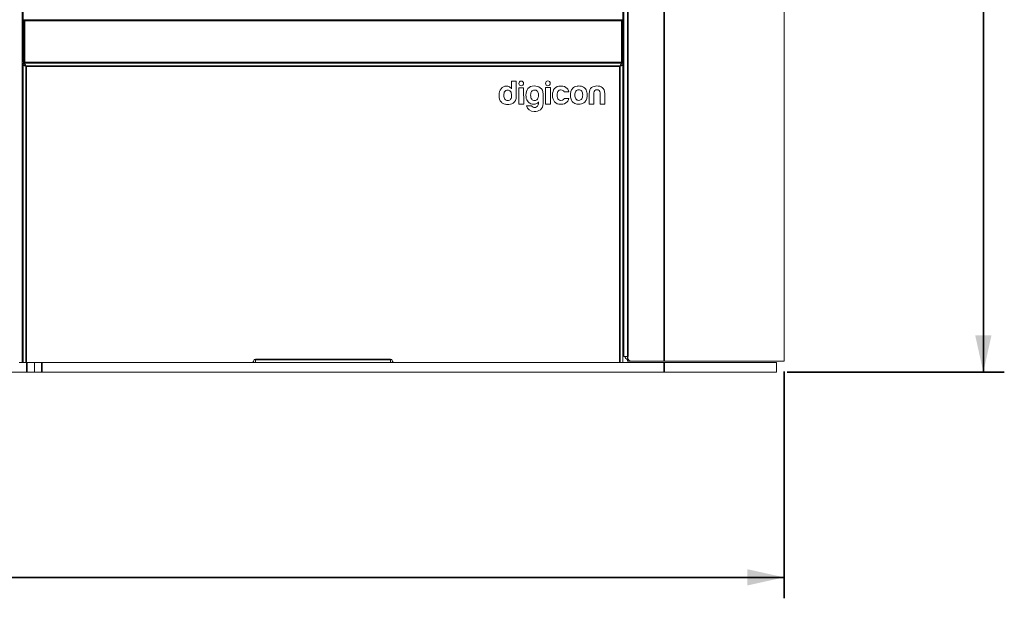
# Model space of a CAD drawing. Header units: millimetres. Extents: x 4 to 1188, y 1 to 840.
# Tile 123 of 203: x 669 to 763, y 260 to 316. Entities that reach past the tile are written whole.
import ezdxf

# ---------------------------------------------------------------- set-up
doc = ezdxf.new("R2010")
doc.units = ezdxf.units.MM
doc.layers.add('1', color=7, linetype='Continuous')
doc.styles.add('Arial Unicode MS', font='Arial Unicode MS')
doc.dimstyles.get("Standard").update_dxf_attribs({"dimtxt": 0.18, "dimasz": 0.18, "dimexe": 0.18, "dimexo": 0.0625, "dimgap": 0.09, "dimtad": 0, "dimtih": 1, "dimtoh": 1, "dimdec": 4, "dimzin": 0, "dimdsep": 46, "dimtxsty": 'Standard', "dimcen": 0.09, "dimadec": 0, "dimazin": 0, "dimtfac": 1, "dimtdec": 4, "dimtofl": 0, "dimtmove": 0, "dimatfit": 3, "dimfxl": 0, "dimtolj": 1, "dimtzin": 0, "dimarcsym": 0})

# ---------------------------------------------------------------- blocks, each defined once
blk = doc.blocks.new('_U5')
at = {"layer": '1', "color": 18, "lineweight": 35}
for p, q in [((539.854, 282.074), (539.854, 260.446)), ((742.14, 282.074), (742.14, 260.446)), ((539.854, 262.446), (742.14, 262.446))]:
    blk.add_line(p, q, dxfattribs=at)
at = {"layer": '1', "color": 18, "lineweight": 70}
for points in [[(539.854, 262.446), (543.354, 263.222), (543.354, 261.67)], [(742.14, 262.446), (738.64, 261.67), (738.64, 263.222)]]:
    blk.add_solid(points, dxfattribs=at)
at = {"layer": '1', "color": 18, "linetype": 'Continuous', "lineweight": 13, "insert": (630.48, 265.006), "char_height": 5, "attachment_point": 7, "line_spacing_factor": 1.047437, "style": 'Arial Unicode MS'}
blk.add_mtext('\\fArial Unicode MS|b0|i0;\\W1.0000;{\\H1.21x;(}1416{\\H1.21x;)}', dxfattribs=at)
blk = doc.blocks.new('_U11')
at = {"layer": '1', "color": 18, "lineweight": 35}
for p, q in [((743.069, 423.503), (763.144, 423.503)), ((761.144, 423.503), (761.144, 282.024)), ((742.426, 282.024), (763.144, 282.024))]:
    blk.add_line(p, q, dxfattribs=at)
at = {"layer": '1', "color": 18, "lineweight": 70}
for points in [[(761.144, 423.503), (761.92, 420.003), (760.368, 420.003)], [(761.144, 282.024), (760.368, 285.524), (761.92, 285.524)]]:
    blk.add_solid(points, dxfattribs=at)
at = {"layer": '1', "color": 18, "linetype": 'Continuous', "lineweight": 13, "insert": (760.39, 347.411), "char_height": 5, "attachment_point": 7, "rotation": 90, "line_spacing_factor": 1.047437, "style": 'Arial Unicode MS'}
blk.add_mtext('\\fArial Unicode MS|b0|i0;\\W1.0000;990', dxfattribs=at)

msp = doc.modelspace()

# ---------------------------------------------------------------- linework, layer by layer
at = {"layer": '1', "color": 154, "linetype": 'Continuous', "lineweight": 13}
for p, q in [((669.4685, 282.9311), (669.4685, 420.7882)), ((726.8542, 416.2168), (726.8542, 283.5025)), ((669.5685, 311.6042), (669.5685, 408.7025)), ((726.7542, 408.7025), (726.7542, 315.575)), ((742.14, 283.0739), (742.14, 392.9322)), ((669.6114, 311.5739), (669.6114, 315.5739)), ((669.6828, 315.6454), (726.6828, 315.6454)), ((726.7542, 315.5739), (726.7542, 311.5739)), ((669.5685, 311.5025), (726.7542, 311.5025)), ((669.5685, 311.3168), (669.5685, 282.9311)), ((726.6828, 311.5025), (669.6828, 311.5025)), ((726.7542, 282.9311), (726.7542, 311.3168)), ((716.1508, 309.0573), (716.1069, 309.1086)), ((716.1486, 309.7882), (716.1508, 309.0573)), ((716.5941, 309.7882), (716.1486, 309.7882)), ((716.5984, 308.3287), (716.5941, 309.7882)), ((717.3006, 309.1584), (716.8437, 309.1571)), ((716.8437, 309.1571), (716.8484, 307.5796)), ((717.3053, 307.5809), (717.3006, 309.1584)), ((718.3065, 309.3207), (718.303, 309.321)), ((718.3082, 309.321), (718.3065, 309.3207)), ((719.8496, 309.166), (719.3863, 309.1646)), ((719.3863, 309.1646), (719.391, 307.5871)), ((719.8543, 307.5885), (719.8496, 309.166)), ((720.8249, 308.9485), (720.8255, 308.9487)), ((720.8342, 309.3151), (720.8342, 309.3153)), ((720.8377, 309.3152), (720.8377, 309.315)), ((720.8459, 309.315), (720.8395, 309.315)), ((714.9607, 308.4244), (714.9607, 308.4206)), ((714.9607, 308.4206), (714.9607, 308.4203)), ((716.0616, 308.0626), (716.0621, 308.0632)), ((716.1526, 308.4462), (716.1526, 308.4469)), ((717.9706, 308.4532), (717.9706, 308.4516)), ((718.6262, 308.0699), (718.6268, 308.0707)), ((718.7173, 308.4538), (718.7173, 308.4545)), ((719.1617, 307.6618), (719.1591, 308.5525)), ((720.0528, 308.4523), (720.0528, 308.4516)), ((720.0528, 308.4329), (720.0528, 308.4324)), ((721.1586, 308.7694), (721.1587, 308.7693)), ((721.1587, 308.7693), (721.617, 308.7706)), ((721.619, 308.1233), (721.1606, 308.1219)), ((721.617, 308.7706), (721.617, 308.7711)), ((721.619, 308.1229), (721.619, 308.1233)), ((721.7651, 308.467), (721.7657, 308.4653)), ((721.7657, 308.4653), (721.7652, 308.4611)), ((722.8445, 308.0824), (722.845, 308.0832)), ((722.9356, 308.4662), (722.9356, 308.4669)), ((723.5624, 308.5834), (723.5653, 307.5916)), ((724.0103, 307.5929), (724.0071, 308.6738)), ((724.5985, 308.6756), (724.6022, 307.5943)), ((725.0405, 307.5959), (725.0376, 308.5878)), ((715.7873, 307.9304), (715.7881, 307.9304)), ((716.8484, 307.5796), (717.3053, 307.5809)), ((718.0423, 307.437), (717.5643, 307.4356)), ((717.5643, 307.4356), (717.5643, 307.4355)), ((718.352, 307.938), (718.3528, 307.938)), ((718.6723, 307.7537), (718.7158, 307.8046)), ((718.7158, 307.8046), (718.7161, 307.7028)), ((719.391, 307.5871), (719.8543, 307.5885)), ((720.8403, 307.5741), (720.8422, 307.5741)), ((720.8447, 307.5743), (720.8516, 307.5743)), ((722.0012, 307.7784), (722.0232, 307.7595)), ((722.5705, 307.9504), (722.5713, 307.9504)), ((723.5653, 307.5916), (724.0103, 307.5929)), ((724.6022, 307.5943), (725.0405, 307.5959)), ((669.4685, 290.0454), (669.5685, 290.0454)), ((669.4685, 289.6168), (669.5685, 289.6168)), ((726.8543, 287.7882), (726.7543, 287.7882)), ((726.7543, 286.6454), (726.8543, 286.6454)), ((669.4685, 282.9311), (669.1828, 282.9311)), ((669.5684, 283.3596), (669.4684, 283.3596)), ((669.5684, 282.9311), (669.4684, 282.9311)), ((669.8542, 282.9311), (669.5685, 282.9311)), ((669.8542, 282.9311), (691.3042, 282.9311)), ((670.64, 282.9311), (670.64, 282.0239)), ((691.3047, 282.9311), (691.7332, 282.9311)), ((691.59, 283.2168), (691.7328, 283.2168)), ((691.7328, 282.9311), (691.7328, 283.2168)), ((691.7328, 282.9311), (704.59, 282.9311)), ((704.5896, 282.9311), (705.0181, 282.9311)), ((704.59, 283.2168), (704.7328, 283.2168)), ((704.59, 283.2168), (704.59, 282.9311)), ((705.0185, 282.9311), (726.4685, 282.9311)), ((726.7542, 282.9311), (726.4685, 282.9311)), ((726.7539, 282.9311), (730.7114, 282.9311)), ((727.2542, 283.5025), (726.8542, 283.5025)), ((727.2114, 283.0739), (727.2114, 283.5025)), ((727.2114, 283.0739), (727.4971, 283.0739)), ((727.2542, 283.5025), (727.2542, 283.3596)), ((730.7114, 283.0739), (727.54, 283.0739)), ((742.14, 283.0739), (730.7114, 283.0739)), ((730.7114, 282.9311), (741.4257, 282.9311)), ((741.4257, 282.0239), (741.4257, 282.9311)), ((663.14, 282.0239), (669.9257, 282.0239)), ((670.64, 282.0239), (669.9257, 282.0239)), ((671.3542, 282.0239), (670.64, 282.0239)), ((671.3542, 282.0239), (730.7114, 282.0239)), ((730.7114, 282.0239), (741.4257, 282.0239))]:
    msp.add_line(p, q, dxfattribs=at)
at = {"layer": '1', "color": 154, "linetype": 'Continuous', "lineweight": 35}
for p, q in [((727.2542, 416.2168), (727.2542, 283.5025)), ((730.7114, 416.2168), (730.7114, 283.0739)), ((669.6114, 315.5739), (669.6828, 315.5739)), ((669.6828, 315.6454), (669.6828, 315.5739)), ((726.6828, 315.5739), (669.6828, 315.5739)), ((669.6828, 315.5739), (669.6828, 311.5739)), ((726.6828, 315.5739), (726.6828, 315.6454)), ((726.6828, 311.5739), (726.6828, 315.5739)), ((726.6828, 315.5739), (726.7542, 315.5739)), ((669.6114, 311.5739), (669.6828, 311.5739)), ((669.6828, 311.5025), (669.6828, 311.5739)), ((669.6828, 311.5739), (726.6828, 311.5739)), ((726.4685, 311.2168), (669.8542, 311.2168)), ((669.8542, 311.2168), (669.8542, 282.9311)), ((726.4685, 282.9311), (726.4685, 311.2168)), ((726.6828, 311.5739), (726.6828, 311.5025)), ((726.6828, 311.5739), (726.7542, 311.5739)), ((669.9257, 282.0239), (669.9257, 282.9311)), ((671.3542, 282.9311), (671.3542, 282.0239)), ((691.7328, 283.2168), (704.59, 283.2168)), ((727.4971, 283.0739), (727.4971, 283.0772)), ((730.7114, 282.0239), (730.7114, 282.9311))]:
    msp.add_line(p, q, dxfattribs=at)
at = {"layer": '1', "color": 154, "linetype": 'Continuous', "lineweight": 13}
for centre, radius, start, end in [((669.6828, 315.5739), 0.0714, 90, 180), ((726.6828, 315.5739), 0.0714, 0, 90), ((669.4257, 314.0454), 0.1429, 0, 72.541406), ((669.6828, 311.5739), 0.0714, 180, 270), ((726.6828, 311.5739), 0.0714, 270, 0), ((720.868, 308.2544), 0.3212, 314.998982, 335.641981), ((669.4257, 306.6168), 0.1429, 287.458594, 0), ((718.3097, 306.852), 0.0424, 86.204634, 94.133345), ((669.4257, 297.7596), 0.1429, 0, 72.541406), ((669.5685, 293.0454), 0.1429, 120, 134.428125), ((669.4257, 293.2928), 0.1429, 300, 0), ((669.5685, 293.0454), 0.1429, 225.571875, 270), ((669.5685, 291.3311), 0.1429, 90, 134.428125), ((669.5685, 291.3311), 0.1429, 225.571875, 240), ((669.4257, 291.0836), 0.1429, 0, 60), ((668.8542, 290.7596), 0.7143, 329.315625, 0), ((691.3042, 283.2168), 0.2857, 270, 0), ((705.0185, 283.2168), 0.2857, 180, 270), ((727.6471, 283.8668), 0.7929, 207.352969, 236.663438), ((727.54, 283.3596), 0.2857, 180, 270)]:
    msp.add_arc(centre, radius, start, end, dxfattribs=at)
for points, degree in [([(669.5685, 311.5025), (669.5685, 311.3311)], 1), ([(669.74, 311.3168), (669.5685, 311.3168)], 1), ([(726.5828, 311.3168), (726.7542, 311.3168)], 1), ([(726.7542, 311.5025), (726.7542, 311.3311)], 1), ([(715.1489, 309.06), (715.0226, 308.9003), (714.9601, 308.6885), (714.9607, 308.4244)], 3), ([(715.6505, 309.3065), (715.4461, 309.3055), (715.2788, 309.2233), (715.1489, 309.06)], 3), ([(715.942, 309.2439), (715.8576, 309.2861), (715.7616, 309.3068), (715.6505, 309.3065)], 3), ([(716.1069, 309.1086), (716.0611, 309.162), (716.0057, 309.2075), (715.942, 309.2439)], 3), ([(717.0707, 309.7947), (716.945, 309.7943), (716.8433, 309.692), (716.8437, 309.5662)], 3), ([(716.8437, 309.5662), (716.8441, 309.4404), (716.9463, 309.3387), (717.0721, 309.3391)], 3), ([(717.2992, 309.5675), (717.2988, 309.6934), (717.1966, 309.795), (717.0707, 309.7947)], 3), ([(717.0721, 309.3391), (717.1979, 309.3394), (717.2996, 309.4418), (717.2992, 309.5675)], 3), ([(717.707, 309.0759), (717.5828, 308.9132), (717.5212, 308.7014), (717.5218, 308.4402)], 3), ([(718.303, 309.321), (718.0292, 309.3197), (717.8301, 309.2379), (717.707, 309.0759)], 3), ([(718.8888, 309.1583), (718.7032, 309.2841), (718.5165, 309.3213), (718.3082, 309.321)], 3), ([(719.159, 308.5548), (719.1577, 308.8482), (719.0618, 309.0412), (718.8888, 309.1583)], 3), ([(719.6132, 309.8022), (719.4874, 309.8018), (719.3858, 309.6995), (719.3861, 309.5737)], 3), ([(719.3861, 309.5737), (719.3865, 309.4479), (719.4888, 309.3462), (719.6145, 309.3466)], 3), ([(719.8417, 309.575), (719.8413, 309.7009), (719.739, 309.8025), (719.6132, 309.8022)], 3), ([(719.6145, 309.3466), (719.7404, 309.3469), (719.842, 309.4493), (719.8417, 309.575)], 3), ([(720.254, 309.081), (720.119, 308.9298), (720.052, 308.7202), (720.0528, 308.4523)], 3), ([(720.8342, 309.3153), (720.5862, 309.3142), (720.3926, 309.236), (720.254, 309.081)], 3), ([(720.6136, 308.848), (720.6633, 308.9072), (720.7338, 308.9403), (720.8249, 308.9485)], 3), ([(720.8255, 308.9487), (720.8287, 308.9488), (720.8287, 308.949), (720.8315, 308.9492)], 3), ([(720.8315, 308.9492), (720.8403, 308.9499), (720.8486, 308.9501), (720.8579, 308.9501)], 3), ([(720.8377, 309.315), (720.8374, 309.3152), (720.8342, 309.3151)], 2), ([(720.8395, 309.315), (720.8386, 309.315), (720.838, 309.3152), (720.8377, 309.3152)], 3), ([(721.4468, 309.0896), (721.3032, 309.2392), (721.103, 309.3138), (720.8459, 309.315)], 3), ([(720.8579, 308.9501), (720.9582, 308.9492), (721.0373, 308.9205), (721.0923, 308.864)], 3), ([(721.617, 308.7711), (721.5817, 308.8923), (721.5246, 308.9989), (721.4468, 309.0896)], 3), ([(721.9662, 309.0857), (721.8967, 309.0104), (721.8457, 308.9158), (721.8133, 308.8026)], 3), ([(722.4046, 309.3104), (722.2255, 309.2868), (722.0795, 309.212), (721.9662, 309.0857)], 3), ([(722.5547, 308.9496), (722.4413, 308.9495), (722.3513, 308.9049), (722.286, 308.8165)], 3), ([(722.568, 309.3218), (722.5153, 309.3216), (722.4608, 309.3178), (722.4046, 309.3104)], 3), ([(722.8372, 308.8238), (722.7665, 308.9083), (722.6721, 308.95), (722.5547, 308.9496)], 3), ([(722.8899, 309.2708), (722.7902, 309.3052), (722.6832, 309.3221), (722.568, 309.3218)], 3), ([(723.2569, 308.9458), (723.1781, 309.0996), (723.0556, 309.2085), (722.8899, 309.2708)], 3), ([(723.3698, 308.4614), (723.3692, 308.646), (723.3317, 308.8071), (723.2569, 308.9458)], 3), ([(723.7864, 309.1627), (723.6468, 309.0501), (723.5615, 308.8717), (723.5624, 308.5834)], 3), ([(724.285, 309.3232), (724.1028, 309.3142), (723.9301, 309.279), (723.7864, 309.1627)], 3), ([(724.0955, 308.8967), (724.1547, 308.9434), (724.2225, 308.967), (724.2989, 308.9672)], 3), ([(724.8006, 309.1785), (724.6503, 309.286), (724.4716, 309.3237), (724.285, 309.3232)], 3), ([(724.2989, 308.9672), (724.3752, 308.9674), (724.444, 308.9442), (724.5057, 308.8979)], 3), ([(725.0376, 308.5878), (725.0367, 308.8845), (724.9517, 309.0704), (724.8006, 309.1785)], 3), ([(714.9607, 308.4203), (714.9622, 308.1542), (715.0335, 307.9473), (715.1601, 307.7936)], 3), ([(715.503, 308.7965), (715.4382, 308.7133), (715.4059, 308.5965), (715.4061, 308.4465)], 3), ([(715.4061, 308.4465), (715.406, 308.4461), (715.406, 308.4458), (715.4059, 308.4456)], 3), ([(715.4059, 308.4456), (715.4059, 308.444), (715.4061, 308.444), (715.4059, 308.444)], 3), ([(715.4059, 308.444), (715.4066, 308.2766), (715.4397, 308.1492), (715.5054, 308.0614)], 3), ([(715.7715, 308.9296), (715.658, 308.9295), (715.5683, 308.8849), (715.503, 308.7965)], 3), ([(715.5054, 308.0614), (715.571, 307.9738), (715.6655, 307.9299), (715.7873, 307.9304)], 3), ([(716.0543, 308.8038), (715.9834, 308.8883), (715.8892, 308.93), (715.7715, 308.9296)], 3), ([(715.7881, 307.9304), (715.9055, 307.9308), (715.9973, 307.9754), (716.0616, 308.0626)], 3), ([(716.1526, 308.4469), (716.1522, 308.5976), (716.1191, 308.717), (716.0543, 308.8038)], 3), ([(716.0621, 308.0632), (716.1229, 308.1514), (716.153, 308.2788), (716.1526, 308.4462)], 3), ([(716.3137, 307.6973), (716.4919, 307.8198), (716.5989, 308.0307), (716.5984, 308.3273)], 3), ([(716.5984, 308.3273), (716.5986, 308.3273), (716.5984, 308.3274), (716.5984, 308.3287)], 3), ([(717.5218, 308.4402), (717.5225, 308.2168), (717.5701, 308.0368), (717.6644, 307.9004)], 3), ([(718.0677, 308.8041), (718.0027, 308.7207), (717.9703, 308.6036), (717.9706, 308.4532)], 3), ([(717.9706, 308.4516), (717.9711, 308.2842), (718.0042, 308.1568), (718.0701, 308.069)], 3), ([(718.3362, 308.9372), (718.2227, 308.9371), (718.133, 308.8925), (718.0677, 308.8041)], 3), ([(718.0701, 308.069), (718.1355, 307.9813), (718.23, 307.9374), (718.352, 307.938)], 3), ([(718.6188, 308.8114), (718.548, 308.8958), (718.4538, 308.9376), (718.3362, 308.9372)], 3), ([(718.3528, 307.938), (718.4701, 307.9383), (718.5619, 307.983), (718.6262, 308.0699)], 3), ([(718.7173, 308.4545), (718.7169, 308.6052), (718.6838, 308.7245), (718.6188, 308.8114)], 3), ([(718.6268, 308.0707), (718.6874, 308.1589), (718.7176, 308.2864), (718.7173, 308.4538)], 3), ([(719.1591, 308.5525), (719.1591, 308.5529), (719.159, 308.5548)], 2), ([(720.0528, 308.4516), (720.0528, 308.4475), (720.0529, 308.4465), (720.0531, 308.4424)], 3), ([(720.0531, 308.4424), (720.0529, 308.4383), (720.0528, 308.4368), (720.0528, 308.4329)], 3), ([(720.0528, 308.4324), (720.0536, 308.1646), (720.1218, 307.9554), (720.2577, 307.8051)], 3), ([(720.4982, 308.4437), (720.4981, 308.6349), (720.5368, 308.7699), (720.6136, 308.848)], 3), ([(720.6186, 308.0371), (720.5388, 308.1176), (720.4992, 308.2526), (720.4982, 308.4437)], 3), ([(720.8271, 307.9407), (720.7367, 307.9483), (720.6661, 307.9809), (720.6186, 308.0371)], 3), ([(721.0951, 308.0273), (721.0399, 307.9699), (720.961, 307.9407), (720.859, 307.9391)], 3), ([(721.0923, 308.864), (721.1147, 308.8423), (721.1368, 308.811), (721.1586, 308.7694)], 3), ([(721.4488, 307.8011), (721.5279, 307.8947), (721.5845, 308.0018), (721.619, 308.1229)], 3), ([(721.8133, 308.8026), (721.7812, 308.6905), (721.7652, 308.5788), (721.7651, 308.467)], 3), ([(721.7652, 308.4611), (721.7657, 308.3237), (721.7857, 308.1915), (721.8252, 308.0642)], 3), ([(721.8252, 308.0642), (721.8617, 307.9467), (721.9204, 307.8515), (722.0012, 307.7784)], 3), ([(722.1891, 308.4668), (722.189, 308.4663), (722.189, 308.4658), (722.1889, 308.4657)], 3), ([(722.1889, 308.4657), (722.1889, 308.464), (722.1891, 308.464), (722.1889, 308.464)], 3), ([(722.1889, 308.464), (722.1896, 308.2966), (722.2227, 308.1692), (722.2884, 308.0814)], 3), ([(722.286, 308.8165), (722.2213, 308.7334), (722.189, 308.6166), (722.1891, 308.4668)], 3), ([(722.2884, 308.0814), (722.354, 307.9938), (722.4484, 307.9499), (722.5705, 307.9504)], 3), ([(722.5713, 307.9504), (722.6886, 307.9508), (722.7804, 307.9954), (722.8445, 308.0824)], 3), ([(722.9356, 308.4669), (722.9352, 308.6176), (722.9023, 308.737), (722.8372, 308.8238)], 3), ([(722.845, 308.0832), (722.9059, 308.1714), (722.936, 308.2988), (722.9356, 308.4662)], 3), ([(723.2075, 307.8698), (723.2557, 307.9373), (723.2947, 308.0191), (723.325, 308.1158)], 3), ([(723.325, 308.1158), (723.3552, 308.2121), (723.3701, 308.3274), (723.3698, 308.4614)], 3), ([(724.0071, 308.6738), (724.0068, 308.7755), (724.0363, 308.8498), (724.0955, 308.8967)], 3), ([(724.5057, 308.8979), (724.5672, 308.8513), (724.5982, 308.7773), (724.5985, 308.6756)], 3), ([(715.1601, 307.7936), (715.2258, 307.7141), (715.2975, 307.6632), (715.4151, 307.6183)], 3), ([(715.4151, 307.6183), (715.5222, 307.577), (715.6356, 307.5653), (715.7493, 307.5657)], 3), ([(715.7493, 307.5657), (715.9587, 307.5663), (716.1426, 307.5799), (716.3137, 307.6973)], 3), ([(717.5643, 307.4355), (717.6606, 307.0756), (717.9088, 306.8949), (718.3067, 306.8942)], 3), ([(717.6644, 307.9004), (717.7587, 307.7637), (717.8714, 307.6703), (718.0024, 307.6201)], 3), ([(718.0024, 307.6201), (718.0852, 307.5885), (718.1684, 307.5728), (718.2521, 307.573)], 3), ([(718.2031, 307.3015), (718.1312, 307.333), (718.0774, 307.3783), (718.0423, 307.437)], 3), ([(718.3508, 307.2698), (718.3015, 307.2697), (718.2524, 307.2803), (718.2031, 307.3015)], 3), ([(718.2521, 307.573), (718.3008, 307.5732), (718.3499, 307.5786), (718.3988, 307.5899)], 3), ([(718.4193, 307.277), (718.3966, 307.2723), (718.3737, 307.2699), (718.3508, 307.2698)], 3), ([(718.3988, 307.5899), (718.5086, 307.6142), (718.5997, 307.6692), (718.6723, 307.7537)], 3), ([(718.6156, 307.4008), (718.5569, 307.3333), (718.4914, 307.292), (718.4193, 307.277)], 3), ([(718.7161, 307.7028), (718.7075, 307.5688), (718.674, 307.4682), (718.6156, 307.4008)], 3), ([(718.895, 307.0571), (719.0505, 307.1764), (719.1622, 307.3662), (719.1617, 307.66)], 3), ([(719.1617, 307.66), (719.162, 307.6601), (719.1617, 307.6601), (719.1617, 307.6618)], 3), ([(720.2577, 307.8051), (720.3976, 307.6508), (720.5919, 307.5737), (720.8403, 307.5741)], 3), ([(720.8372, 307.94), (720.8309, 307.9402), (720.8308, 307.9407), (720.8271, 307.9407)], 3), ([(720.859, 307.9391), (720.8515, 307.9395), (720.8434, 307.9395), (720.8372, 307.94)], 3), ([(720.8422, 307.5741), (720.8425, 307.5741), (720.8431, 307.5741), (720.8447, 307.5743)], 3), ([(720.8516, 307.5743), (721.1086, 307.5772), (721.308, 307.653), (721.4488, 307.8011)], 3), ([(722.0232, 307.7595), (722.1107, 307.6846), (722.2273, 307.6316), (722.3735, 307.6007)], 3), ([(722.3735, 307.6007), (722.4401, 307.5866), (722.5064, 307.5797), (722.5725, 307.5799)], 3), ([(722.5725, 307.5799), (722.6516, 307.5801), (722.7306, 307.5905), (722.8103, 307.6116)], 3), ([(722.8103, 307.6116), (722.9704, 307.6451), (723.1036, 307.7316), (723.2075, 307.8698)], 3), ([(718.3125, 306.8943), (718.5221, 306.8949), (718.7291, 306.9303), (718.895, 307.0571)], 3)]:
    msp.add_open_spline(points, degree=degree, dxfattribs=at)
for points, knots in [([(669.8542, 311.2168), (669.8304, 311.2542), (669.8066, 311.2916), (669.759, 311.3607), (669.7352, 311.3924), (669.6876, 311.4453), (669.6638, 311.4664), (669.6162, 311.4951), (669.5923, 311.5025), (669.5685, 311.5025)], [0, 0, 0, 0, 0.25, 0.25, 0.5, 0.5, 0.75, 0.75, 1, 1, 1, 1]), ([(669.8542, 311.2168), (669.8423, 311.2243), (669.8304, 311.2318), (669.8066, 311.2464), (669.7947, 311.2536), (669.7709, 311.2674), (669.759, 311.2741), (669.7352, 311.2865), (669.7233, 311.2923), (669.6995, 311.3029), (669.6876, 311.3077), (669.6638, 311.316), (669.6519, 311.3195), (669.6281, 311.3252), (669.6162, 311.3274), (669.5923, 311.3303), (669.5804, 311.3311), (669.5685, 311.3311)], [0, 0, 0, 0, 0.125, 0.125, 0.25, 0.25, 0.375, 0.375, 0.5, 0.5, 0.625, 0.625, 0.75, 0.75, 0.875, 0.875, 1, 1, 1, 1]), ([(669.5685, 311.3168), (669.5685, 311.3126), (669.5704, 311.3084), (669.5758, 311.3022), (669.5781, 311.3001), (669.5822, 311.297), (669.5837, 311.2959), (669.5869, 311.2938), (669.5886, 311.2928), (669.5975, 311.2876), (669.6062, 311.2835), (669.6192, 311.2783), (669.6219, 311.2772), (669.6275, 311.2751), (669.6304, 311.2741), (669.6394, 311.2709), (669.6456, 311.2689), (669.6653, 311.2627), (669.6797, 311.2585), (669.6973, 311.2538), (669.6993, 311.2533), (669.7033, 311.2522), (669.7093, 311.2507), (669.7154, 311.2491), (669.7277, 311.246), (669.7361, 311.2439), (669.7533, 311.2398), (669.762, 311.2377), (669.7755, 311.2346), (669.78, 311.2335), (669.7891, 311.2314), (669.7937, 311.2304), (669.8167, 311.2251), (669.8354, 311.221), (669.8542, 311.2168)], [0, 0, 0, 0, 0.125, 0.125, 0.1875, 0.1875, 0.21875, 0.21875, 0.25, 0.25, 0.375, 0.375, 0.40625, 0.40625, 0.4375, 0.4375, 0.5, 0.5, 0.625, 0.625, 0.640625, 0.640625, 0.65625, 0.6875, 0.6875, 0.75, 0.75, 0.8125, 0.8125, 0.84375, 0.84375, 0.875, 0.875, 1, 1, 1, 1]), ([(669.7799, 311.2619), (669.7805, 311.2614), (669.7811, 311.261), (669.7846, 311.2585), (669.7876, 311.2564), (669.7969, 311.2502), (669.8035, 311.246), (669.8139, 311.2398), (669.8174, 311.2377), (669.8246, 311.2335), (669.8282, 311.2314), (669.8392, 311.2252), (669.8467, 311.221), (669.8542, 311.2168)], [0, 0, 0, 0, 0.0285873, 0.0285873, 0.1673605, 0.1673605, 0.444907, 0.444907, 0.5836803, 0.5836803, 0.7224535, 0.7224535, 1, 1, 1, 1]), ([(726.7542, 311.5025), (726.7304, 311.5025), (726.7066, 311.4951), (726.659, 311.4664), (726.6352, 311.4453), (726.5876, 311.3924), (726.5638, 311.3607), (726.5162, 311.2916), (726.4923, 311.2542), (726.4685, 311.2168)], [0, 0, 0, 0, 0.25, 0.25, 0.5, 0.5, 0.75, 0.75, 1, 1, 1, 1]), ([(726.7542, 311.3311), (726.7423, 311.3311), (726.7304, 311.3303), (726.7066, 311.3274), (726.6947, 311.3252), (726.6709, 311.3195), (726.659, 311.316), (726.6352, 311.3077), (726.6233, 311.3029), (726.5995, 311.2923), (726.5876, 311.2865), (726.5638, 311.2741), (726.5519, 311.2674), (726.5281, 311.2536), (726.5162, 311.2464), (726.4923, 311.2318), (726.4804, 311.2243), (726.4685, 311.2168)], [0, 0, 0, 0, 0.125, 0.125, 0.25, 0.25, 0.375, 0.375, 0.5, 0.5, 0.625, 0.625, 0.75, 0.75, 0.875, 0.875, 1, 1, 1, 1]), ([(726.4685, 311.2168), (726.4874, 311.221), (726.506, 311.2251), (726.5335, 311.2314), (726.5425, 311.2335), (726.5561, 311.2366), (726.5605, 311.2377), (726.5694, 311.2397), (726.5737, 311.2408), (726.5952, 311.246), (726.6116, 311.2501), (726.6311, 311.2553), (726.6349, 311.2564), (726.6425, 311.2585), (726.6462, 311.2595), (726.6571, 311.2626), (726.664, 311.2647), (726.6837, 311.2709), (726.6955, 311.2751), (726.7086, 311.2803), (726.7111, 311.2814), (726.716, 311.2834), (726.7183, 311.2845), (726.7249, 311.2876), (726.7288, 311.2897), (726.736, 311.2938), (726.7391, 311.2959), (726.7432, 311.299), (726.7445, 311.3001), (726.7468, 311.3021), (726.7478, 311.3032), (726.7524, 311.3084), (726.7542, 311.3126), (726.7542, 311.3168)], [0, 0, 0, 0, 0.125, 0.125, 0.1875, 0.1875, 0.21875, 0.21875, 0.25, 0.25, 0.375, 0.375, 0.40625, 0.40625, 0.4375, 0.4375, 0.5, 0.5, 0.625, 0.625, 0.65625, 0.65625, 0.6875, 0.6875, 0.75, 0.75, 0.8125, 0.8125, 0.84375, 0.84375, 0.875, 0.875, 1, 1, 1, 1]), ([(726.4685, 311.2168), (726.4761, 311.221), (726.4835, 311.2251), (726.4981, 311.2334), (726.5052, 311.2375), (726.5156, 311.2438), (726.519, 311.2459), (726.5256, 311.2501), (726.5288, 311.2522), (726.5347, 311.2561), (726.5373, 311.2579), (726.5398, 311.2597)], [0, 0, 0, 0, 0.2908562, 0.2908562, 0.5817124, 0.5817124, 0.7271405, 0.7271405, 0.8725686, 0.8725686, 1, 1, 1, 1])]:
    msp.add_open_spline(points, degree=3, knots=knots, dxfattribs=at)

# ---------------------------------------------------------------- dimensions: what is measured, and where the dimension line sits
at = {"layer": '1', "color": 18, "linetype": 'Continuous', "lineweight": 13}
dim = msp.add_linear_dim(base=(761.1443, 282.0239), p1=(737.2629, 423.5025), p2=(741.4257, 282.0239), angle=90, dimstyle='Standard', override={"dimtxt": 5, "dimasz": 3.5, "dimexe": 2, "dimexo": 1, "dimgap": 2.5, "dimtad": 1, "dimtih": 0, "dimtoh": 0, "dimdec": 0, "dimlfac": 7, "dimzin": 8, "dimdsep": 44, "dimlunit": 2, "dimtxsty": 'Arial Unicode MS', "dimsah": 1, "dimse1": 0, "dimse2": 0, "dimsd1": 0, "dimsd2": 0, "dimclrd": 18, "dimclre": 18, "dimclrt": 18, "dimtol": 0, "dimtm": -0.1, "dimtfac": 0.4, "dimtdec": 2, "dimtofl": 1, "dimtmove": 0, "dimtzin": 8, "dimlwd": 35, "dimlwe": 35}, dxfattribs=at)
dim.commit()
dim.dimension.update_dxf_attribs({"geometry": '_U11', "text_midpoint": (761.1443, 352.7632), "dimtype": 160})
dim = msp.add_linear_dim(base=(742.14, 262.4458), p1=(539.8542, 283.0739), p2=(742.14, 283.0739), dimstyle='Standard', override={"dimtxt": 5, "dimasz": 3.5, "dimexe": 2, "dimexo": 1, "dimgap": 2.5, "dimtad": 1, "dimtih": 1, "dimtoh": 0, "dimdec": 2, "dimlfac": 7, "dimzin": 8, "dimdsep": 44, "dimlunit": 2, "dimpost": '(<>)', "dimtxsty": 'Arial Unicode MS', "dimsah": 1, "dimse1": 0, "dimse2": 0, "dimsd1": 0, "dimsd2": 0, "dimclrd": 18, "dimclre": 18, "dimclrt": 18, "dimtm": -0.1, "dimtfac": 0.4, "dimtdec": 2, "dimtofl": 1, "dimtmove": 0, "dimtzin": 8, "dimlwd": 35, "dimlwe": 35}, dxfattribs=at)
dim.commit()
dim.dimension.update_dxf_attribs({"geometry": '_U5', "text_midpoint": (640.9971, 262.4458), "dimtype": 160})

doc.saveas('drawing.dxf')
